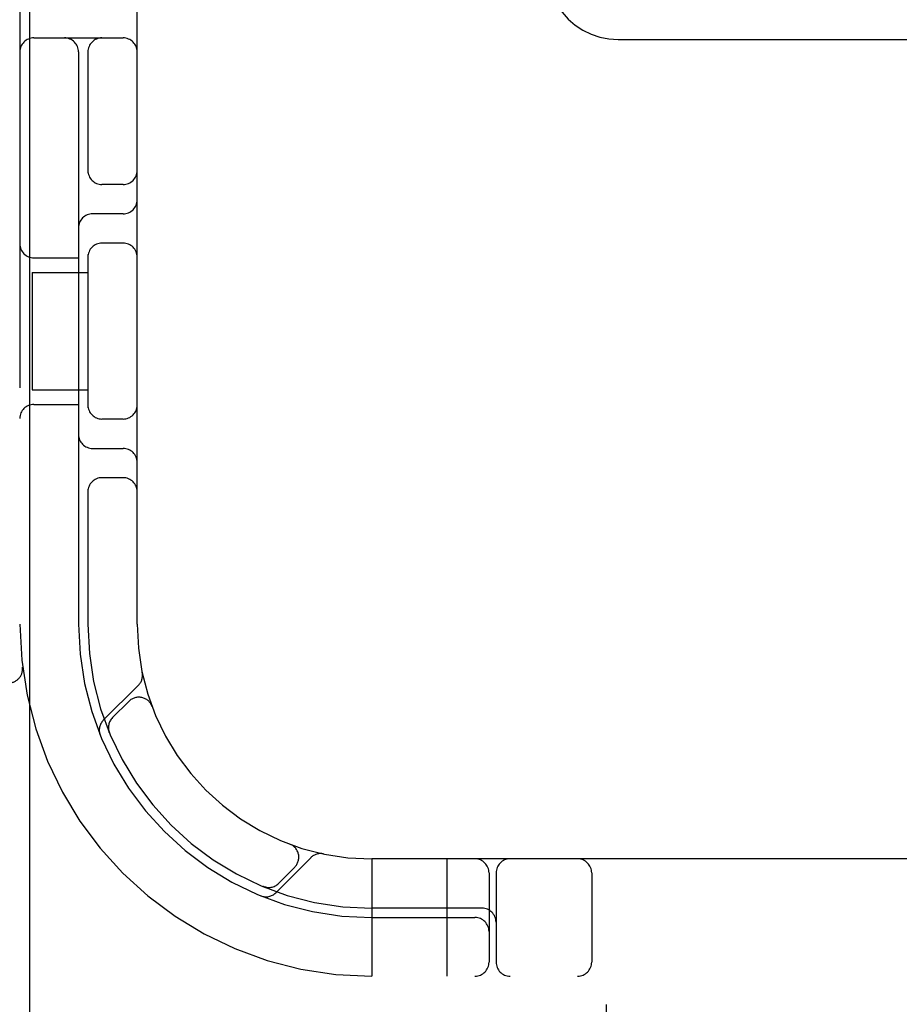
# Model space of a CAD drawing. Header units: inches. Extents: x 0 to 204, y 0 to 132.
# Tile 9 of 118: x 99.906 to 100.843, y 47.93 to 48.979. Entities that reach past the tile are written whole.
import ezdxf

# ---------------------------------------------------------------- set-up
doc = ezdxf.new("R2010")
doc.units = ezdxf.units.IN
doc.header["$LTSCALE"] = 11.243375
doc.header["$MEASUREMENT"] = 0
doc.linetypes.add('HIDDEN', pattern=[0.2, 0.1, -0.1])
doc.layers.add('DEFAULT_2', color=8, linetype='HIDDEN')
doc.layers.add('DOOR_ASSEMBLY', color=7, linetype='CONTINUOUS')

msp = doc.modelspace()

# ---------------------------------------------------------------- linework, layer by layer
at = {"layer": 'DEFAULT_2', "color": 8, "linetype": 'HIDDEN'}
for p, q in [((100.531, 52.4267), (100.531, 46.9262)), ((99.906, 51.9595), (99.906, 46.9595)), ((100.031, 48.3345), (100.031, 50.5845)), ((99.921, 48.9595), (100.016, 48.9595)), ((100.5435, 48.9579), (101.0185, 48.9579)), ((99.9685, 48.9445), (99.9685, 48.3345)), ((99.9785, 48.9445), (99.9785, 48.8153)), ((100.016, 48.8033), (99.9935, 48.8033)), ((100.016, 48.772), (99.9835, 48.772)), ((100.016, 48.7408), (99.9935, 48.7408)), ((99.921, 48.7251), (99.9685, 48.7251)), ((99.9785, 48.7287), (99.9785, 48.5653)), ((99.919, 48.7095), (99.9785, 48.7095)), ((99.919, 48.7095), (99.919, 48.5845)), ((99.919, 48.5845), (99.9785, 48.5845)), ((99.921, 48.5689), (99.9685, 48.5689)), ((100.016, 48.5533), (99.9935, 48.5533)), ((99.9835, 48.522), (100.016, 48.522)), ((100.016, 48.4908), (99.9935, 48.4908)), ((99.9785, 48.4787), (99.9785, 48.3345)), ((99.9088, 48.2888), (99.9088, 48.2888)), ((100.0324, 48.2698), (99.9948, 48.2322)), ((100.0221, 48.2524), (100.0048, 48.2351)), ((100.0467, 48.2474), (100.0466, 48.2477)), ((100.0467, 48.2474), (100.0468, 48.2471)), ((100.0009, 48.2203), (100.0015, 48.2189)), ((100.0015, 48.2189), (100.0015, 48.219)), ((100.1936, 48.1003), (100.1939, 48.1002)), ((100.1942, 48.1001), (100.1939, 48.1002)), ((100.1787, 48.0484), (100.2163, 48.0859)), ((101.281, 48.0845), (100.281, 48.0845)), ((100.281, 48.0845), (100.281, 47.9595)), ((100.361, 48.0845), (100.361, 47.9595)), ((100.1816, 48.0583), (100.1989, 48.0757)), ((100.406, 48.0695), (100.406, 47.9745)), ((100.4135, 48.0695), (100.4135, 47.9745)), ((100.5154, 48.0695), (100.5154, 47.9745)), ((100.1654, 48.055), (100.1668, 48.0544)), ((100.3985, 48.032), (100.281, 48.032)), ((100.281, 48.022), (100.391, 48.022)), ((102.0285, 47.9595), (99.5335, 47.9595))]:
    msp.add_line(p, q, dxfattribs=at)
for points in [[(100.4685, 49.0318), (100.4691, 49.0222), (100.471, 49.0127), (100.4742, 49.0036), (100.4785, 48.9949), (100.4839, 48.9869), (100.4904, 48.9796), (100.4978, 48.9732), (100.5059, 48.9678), (100.5147, 48.9635), (100.524, 48.9604), (100.5337, 48.9585), (100.5435, 48.9579)], [(100.0015, 48.219), (100.0014, 48.219), (100.0014, 48.2191), (100.0013, 48.2193), (100.0013, 48.2195), (100.0012, 48.2197), (100.0011, 48.2199), (100.001, 48.2202), (100.001, 48.2204), (100.0009, 48.2207), (100.0008, 48.221), (100.0008, 48.2212), (100.0007, 48.2215), (100.0007, 48.2218), (100.0006, 48.222), (100.0006, 48.2223), (100.0005, 48.2226), (100.0005, 48.2228)], [(100.1655, 48.0549), (100.1655, 48.055), (100.1654, 48.055)], [(100.1692, 48.054), (100.1691, 48.054), (100.1687, 48.0541), (100.1684, 48.0541), (100.168, 48.0542), (100.1677, 48.0543), (100.1674, 48.0544), (100.1671, 48.0544), (100.1668, 48.0545), (100.1665, 48.0546), (100.1662, 48.0547), (100.166, 48.0548), (100.1657, 48.0549), (100.1656, 48.0549), (100.1655, 48.0549)]]:
    msp.add_lwpolyline(points, dxfattribs=at)
for centre, radius, start, end in [((99.921, 48.9445), 0.015, 90, 180), ((99.9535, 48.9445), 0.015, 0, 90), ((99.9935, 48.9445), 0.015, 90, 180), ((100.016, 48.9445), 0.015, 0, 90), ((99.9935, 48.8183), 0.015, 180, 270), ((100.016, 48.8183), 0.015, 270, 0), ((100.016, 48.787), 0.015, 270, 360), ((99.9835, 48.757), 0.015, 90, 180), ((99.921, 48.7401), 0.015, 180, 270), ((99.9935, 48.7258), 0.015, 90, 180), ((100.016, 48.7258), 0.015, 0, 90), ((99.921, 48.5539), 0.015, 90, 180), ((99.9935, 48.5683), 0.015, 180, 270), ((100.016, 48.5683), 0.015, 270, 360), ((99.9835, 48.537), 0.015, 180, 270), ((100.016, 48.507), 0.015, 0, 90), ((99.9935, 48.4758), 0.015, 90, 180), ((100.016, 48.4758), 0.015, 0, 90), ((100.281, 48.3345), 0.375, 180, 270), ((100.281, 48.3345), 0.3125, 180, 270), ((100.281, 48.3345), 0.3025, 180, 270), ((100.281, 48.3345), 0.25, 180, 270), ((99.8939, 48.287), 0.015, 270, 6.9957), ((100.0222, 48.28), 0.0145, 315, 11.8855), ((100.0328, 48.2418), 0.015, 20.4747, 135), ((100.0051, 48.2219), 0.0145, 135, 202.1958), ((100.0154, 48.2245), 0.015, 135, 202.5046), ((100.1883, 48.0863), 0.015, 315, 69.5253), ((100.2265, 48.0757), 0.0145, 78.1145, 135), ((100.391, 48.0695), 0.015, 0, 90), ((100.4285, 48.0695), 0.015, 90, 180), ((100.5004, 48.0695), 0.015, 0, 90), ((100.171, 48.0689), 0.015, 247.4954, 315), ((100.1684, 48.0586), 0.0145, 247.8042, 315), ((100.3985, 48.017), 0.015, 0, 90), ((100.391, 48.007), 0.015, 0, 90), ((100.391, 47.9745), 0.015, 270, 360), ((100.4285, 47.9745), 0.015, 180, 270), ((100.5004, 47.9745), 0.015, 270, 360)]:
    msp.add_arc(centre, radius, start, end, dxfattribs=at)
at = {"layer": 'DOOR_ASSEMBLY', "color": 3, "linetype": 'Continuous'}
msp.add_line((99.9163, 86.6055), (99.9163, 12.3135), dxfattribs=at)

doc.saveas('drawing.dxf')
